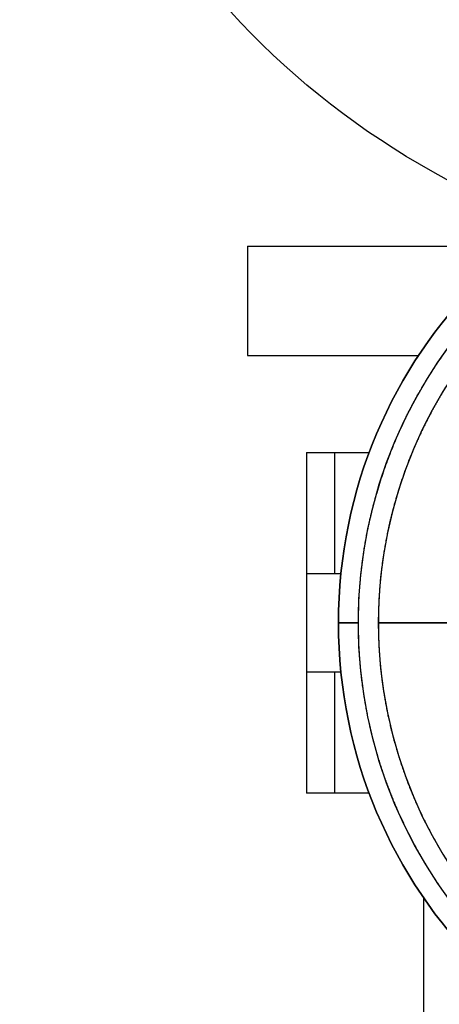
# Model space of a CAD drawing. Header units: millimetres. Extents: x 226 to 1023, y 71 to 732.
# Tile 97 of 110: x 840.7 to 847.61, y 642.6 to 658.8. Entities that reach past the tile are written whole.
import ezdxf

# ---------------------------------------------------------------- set-up
doc = ezdxf.new("R2010")
doc.units = ezdxf.units.MM
doc.layers.add('1', color=7, linetype='CONTINUOUS', true_color=0xffffff)

msp = doc.modelspace()

# ---------------------------------------------------------------- linework, layer by layer
at = {"layer": '1', "color": 7, "linetype": 'Continuous'}
for p, q in [((844.452, 655.077), (844.452, 653.277)), ((844.452, 655.077), (848.897, 655.077)), ((844.452, 653.277), (847.271, 653.277)), ((845.423, 651.682), (845.423, 649.682)), ((845.892, 651.682), (846.46, 651.682)), ((845.423, 649.682), (845.423, 648.072)), ((845.993, 649.682), (845.892, 649.682)), ((845.952, 648.877), (846.28, 648.877)), ((846.28, 648.877), (845.952, 648.877)), ((847.802, 648.877), (846.609, 648.877)), ((846.609, 648.877), (847.802, 648.877)), ((845.423, 648.072), (845.423, 646.072)), ((845.892, 648.072), (845.992, 648.072)), ((846.46, 646.072), (845.892, 646.072)), ((847.352, 644.355), (847.352, 639.477))]:
    msp.add_line(p, q, dxfattribs=at)
at = {"layer": '1', "color": 252, "linetype": 'Continuous'}
for p, q in [((845.892, 649.682), (845.892, 651.682)), ((845.892, 646.072), (845.892, 648.072))]:
    msp.add_line(p, q, dxfattribs=at)
at = {"layer": '1', "color": 7, "linetype": 'Continuous', "extrusion": (0, 0, -1)}
for centre, radius, start, end in [((-853.952, 667.877), 13.25, 0, 240.6037), ((-853.952, 667.877), 13.25, 290.1937, 0), ((-853.952, 648.877), 8, 0, 180), ((-853.952, 648.877), 7.672, 360, 180), ((-853.952, 648.877), 8, 180, 0), ((-853.952, 648.877), 7.672, 180, 360)]:
    msp.add_arc(centre, radius, start, end, dxfattribs=at)
at = {"layer": '1', "color": 7, "linetype": 'Continuous'}
for radius, start, end in [(8, 360, 180), (7.344, 0, 180), (8, 180, 360), (7.344, 180, 0)]:
    msp.add_arc((853.952, 648.877), radius, start, end, dxfattribs=at)
for points, degree, knots in [([(846.28, 648.877), (846.28, 649.014), (846.29, 649.286), (846.319, 649.693), (846.434, 650.499), (846.587, 651.025), (846.81, 651.79), (847.456, 653.001), (847.815, 653.48), (848.299, 654.126), (848.908, 654.657), (849.285, 654.986), (850.01, 655.469), (850.342, 655.646), (850.811, 655.896), (851.677, 656.214), (852.064, 656.312), (852.595, 656.447), (853.541, 656.548), (854.5, 656.548), (855.442, 656.413), (855.841, 656.312), (856.356, 656.181), (857.211, 655.833), (857.562, 655.646), (858.004, 655.41), (858.713, 654.904), (858.997, 654.657), (859.605, 654.126), (860.09, 653.48), (860.568, 652.842), (861.15, 651.599), (861.317, 651.025), (861.47, 650.499), (861.586, 649.693), (861.624, 649.151), (861.624, 648.877)], 2, [0, 0, 0, 0.015625, 0.03125, 0.0625, 0.125, 0.125, 0.196429, 0.25, 0.25, 0.3125, 0.3125, 0.348214, 0.375, 0.375, 0.410714, 0.4375, 0.4375, 0.473214, 0.5, 0.535714, 0.5625, 0.5625, 0.598214, 0.625, 0.625, 0.660714, 0.6875, 0.6875, 0.75, 0.75, 0.821429, 0.875, 0.875, 0.9375, 0.96875, 1, 1, 1]), ([(861.296, 648.877), (861.296, 649.008), (861.286, 649.269), (861.259, 649.658), (861.149, 650.429), (861.002, 650.933), (860.788, 651.665), (860.17, 652.825), (859.827, 653.283), (859.363, 653.901), (858.781, 654.409), (858.419, 654.725), (857.725, 655.187), (857.408, 655.356), (856.959, 655.595), (856.13, 655.9), (855.76, 655.994), (855.251, 656.123), (854.346, 656.22), (853.428, 656.22), (852.526, 656.091), (852.144, 655.994), (851.651, 655.869), (850.833, 655.536), (850.496, 655.356), (850.073, 655.13), (849.394, 654.646), (849.123, 654.409), (848.541, 653.901), (848.077, 653.283), (847.62, 652.672), (847.063, 651.482), (846.902, 650.933), (846.755, 650.429), (846.645, 649.658), (846.609, 649.139), (846.609, 648.877)], 2, [0, 0, 0, 0.015625, 0.03125, 0.0625, 0.125, 0.125, 0.196429, 0.25, 0.25, 0.3125, 0.3125, 0.348214, 0.375, 0.375, 0.410714, 0.4375, 0.4375, 0.473214, 0.5, 0.535714, 0.5625, 0.5625, 0.598214, 0.625, 0.625, 0.660714, 0.6875, 0.6875, 0.75, 0.75, 0.821429, 0.875, 0.875, 0.9375, 0.96875, 1, 1, 1]), ([(845.423, 651.682), (845.423, 651.682), (845.424, 651.682), (845.43, 651.682), (845.443, 651.682), (845.462, 651.682), (845.486, 651.682), (845.516, 651.682), (845.551, 651.682), (845.589, 651.682), (845.632, 651.682), (845.679, 651.682), (845.728, 651.682), (845.781, 651.682), (845.835, 651.682), (845.873, 651.682), (845.892, 651.682)], 3, [0, 0, 0, 0, 0.031032, 0.105568, 0.180104, 0.25464, 0.329176, 0.403712, 0.478248, 0.552784, 0.62732, 0.701856, 0.776392, 0.850928, 0.925464, 1, 1, 1, 1]), ([(845.892, 649.682), (845.873, 649.682), (845.835, 649.682), (845.781, 649.682), (845.728, 649.682), (845.679, 649.682), (845.632, 649.682), (845.589, 649.682), (845.551, 649.682), (845.516, 649.682), (845.486, 649.682), (845.462, 649.682), (845.443, 649.682), (845.43, 649.682), (845.424, 649.682), (845.423, 649.682), (845.423, 649.682)], 3, [0, 0, 0, 0, 0.074536, 0.149072, 0.223608, 0.298144, 0.37268, 0.447216, 0.521752, 0.596288, 0.670824, 0.74536, 0.819896, 0.894432, 0.968968, 1, 1, 1, 1]), ([(861.624, 648.877), (861.624, 648.789), (861.62, 648.613), (861.608, 648.35), (861.56, 647.827), (861.496, 647.481), (861.36, 646.747), (861.085, 646.053), (860.971, 645.763), (860.629, 645.069), (860.373, 644.678), (860.199, 644.413), (859.714, 643.789), (859.056, 643.131), (858.435, 642.642), (858.15, 642.455), (857.778, 642.212), (857.086, 641.866), (856.776, 641.743), (856.082, 641.469), (855.348, 641.333), (854.656, 641.205), (853.248, 641.205), (852.556, 641.333), (851.822, 641.469), (851.128, 641.743), (850.839, 641.858), (850.145, 642.2), (849.754, 642.455), (849.488, 642.629), (848.864, 643.115), (848.206, 643.773), (847.717, 644.393), (847.531, 644.678), (847.288, 645.05), (846.942, 645.743), (846.819, 646.053), (846.544, 646.747), (846.408, 647.481), (846.344, 647.827), (846.3, 648.315), (846.28, 648.665), (846.28, 648.877)], 2, [0, 0, 0, 0.007812, 0.015625, 0.03125, 0.0625, 0.0625, 0.125, 0.125, 0.15, 0.1875, 0.1875, 0.2125, 0.25, 0.285714, 0.3125, 0.3125, 0.348214, 0.375, 0.375, 0.4375, 0.4375, 0.5, 0.5625, 0.5625, 0.625, 0.625, 0.65, 0.6875, 0.6875, 0.7125, 0.75, 0.785714, 0.8125, 0.8125, 0.848214, 0.875, 0.875, 0.9375, 0.9375, 0.96875, 0.98125, 1, 1, 1]), ([(846.609, 648.877), (846.609, 648.792), (846.612, 648.624), (846.624, 648.373), (846.67, 647.872), (846.731, 647.54), (846.861, 646.838), (847.124, 646.173), (847.234, 645.897), (847.561, 645.232), (847.806, 644.858), (847.972, 644.604), (848.437, 644.007), (849.067, 643.377), (849.661, 642.908), (849.934, 642.73), (850.29, 642.497), (850.952, 642.166), (851.249, 642.049), (851.913, 641.786), (852.616, 641.656), (853.278, 641.533), (854.626, 641.533), (855.288, 641.656), (855.991, 641.786), (856.655, 642.049), (856.932, 642.158), (857.597, 642.486), (857.971, 642.73), (858.225, 642.896), (858.822, 643.361), (859.452, 643.991), (859.92, 644.585), (860.099, 644.858), (860.331, 645.214), (860.663, 645.877), (860.78, 646.173), (861.043, 646.838), (861.173, 647.54), (861.234, 647.871), (861.277, 648.339), (861.296, 648.674), (861.296, 648.877)], 2, [0, 0, 0, 0.007812, 0.015625, 0.03125, 0.0625, 0.0625, 0.125, 0.125, 0.15, 0.1875, 0.1875, 0.2125, 0.25, 0.285714, 0.3125, 0.3125, 0.348214, 0.375, 0.375, 0.4375, 0.4375, 0.5, 0.5625, 0.5625, 0.625, 0.625, 0.65, 0.6875, 0.6875, 0.7125, 0.75, 0.785714, 0.8125, 0.8125, 0.848214, 0.875, 0.875, 0.9375, 0.9375, 0.96875, 0.98125, 1, 1, 1]), ([(845.423, 648.072), (845.423, 648.072), (845.424, 648.072), (845.43, 648.072), (845.443, 648.072), (845.462, 648.072), (845.486, 648.072), (845.516, 648.072), (845.551, 648.072), (845.589, 648.072), (845.632, 648.072), (845.679, 648.072), (845.728, 648.072), (845.781, 648.072), (845.835, 648.072), (845.873, 648.072), (845.892, 648.072)], 3, [0, 0, 0, 0, 0.031032, 0.105568, 0.180104, 0.25464, 0.329176, 0.403712, 0.478248, 0.552784, 0.62732, 0.701856, 0.776392, 0.850928, 0.925464, 1, 1, 1, 1]), ([(845.892, 646.072), (845.873, 646.072), (845.835, 646.072), (845.781, 646.072), (845.728, 646.072), (845.679, 646.072), (845.632, 646.072), (845.589, 646.072), (845.551, 646.072), (845.516, 646.072), (845.486, 646.072), (845.462, 646.072), (845.443, 646.072), (845.43, 646.072), (845.424, 646.072), (845.423, 646.072), (845.423, 646.072)], 3, [0, 0, 0, 0, 0.074536, 0.149072, 0.223608, 0.298144, 0.37268, 0.447216, 0.521752, 0.596288, 0.670824, 0.74536, 0.819896, 0.894432, 0.968968, 1, 1, 1, 1])]:
    msp.add_open_spline(points, degree=degree, knots=knots, dxfattribs=at)

doc.saveas('drawing.dxf')
